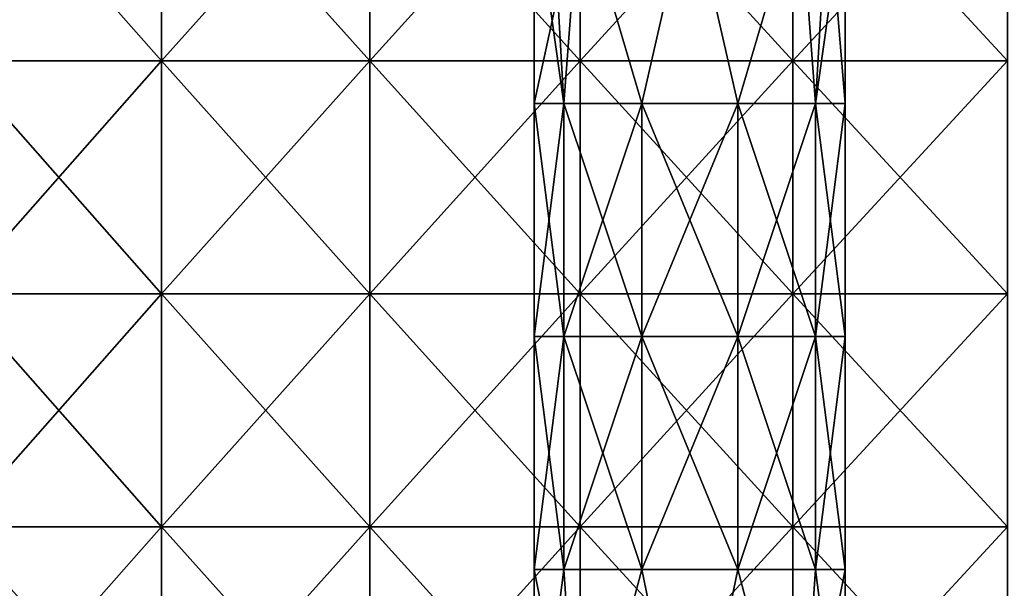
# Model space of a CAD drawing. Header units: inches. Extents: x -4.75 to 4.5, y 0 to 1.88.
# Tile 111 of 256: x -1.67 to -1.33, y 0.26 to 0.46. Entities that reach past the tile are written whole.
import ezdxf

# ---------------------------------------------------------------- set-up
doc = ezdxf.new("R2010")
doc.units = ezdxf.units.IN
doc.header["$LTSCALE"] = 101.851852
doc.header["$MEASUREMENT"] = 0
for name, color, linetype in [('12', 7, 'CONTINUOUS'), ('95', 7, 'CONTINUOUS'), ('96', 7, 'CONTINUOUS')]:
    doc.layers.add(name, color=color, linetype=linetype)

msp = doc.modelspace()

# ---------------------------------------------------------------- linework, layer by layer
at = {"layer": '12', "color": 13, "linetype": 'Continuous', "true_color": 0xd67263}
for points in [[(-1.61792, 0.52238, 3.17392), (-1.68872, 0.52238, 3.13682), (-1.61792, 0.4423, 3.17392), (-1.61792, 0.52238, 3.17392)], [(-1.61792, 0.4423, 3.17392), (-1.68872, 0.52238, 3.13682), (-1.68872, 0.4423, 3.13682), (-1.61792, 0.4423, 3.17392)], [(-1.68872, 0.52238, -3.13682), (-1.61792, 0.52238, -3.17392), (-1.68872, 0.4423, -3.13682), (-1.68872, 0.52238, -3.13682)], [(-1.68872, 0.4423, -3.13682), (-1.61792, 0.52238, -3.17392), (-1.61792, 0.4423, -3.17392), (-1.68872, 0.4423, -3.13682)], [(-1.54631, 0.52238, 3.20941), (-1.61792, 0.52238, 3.17392), (-1.54631, 0.4423, 3.20941), (-1.54631, 0.52238, 3.20941)], [(-1.54631, 0.4423, 3.20941), (-1.61792, 0.52238, 3.17392), (-1.61792, 0.4423, 3.17392), (-1.54631, 0.4423, 3.20941)], [(-1.61792, 0.52238, -3.17392), (-1.54631, 0.52238, -3.20941), (-1.61792, 0.4423, -3.17392), (-1.61792, 0.52238, -3.17392)], [(-1.61792, 0.4423, -3.17392), (-1.54631, 0.52238, -3.20941), (-1.54631, 0.4423, -3.20941), (-1.61792, 0.4423, -3.17392)], [(-1.47392, 0.52238, 3.2433), (-1.54631, 0.52238, 3.20941), (-1.47392, 0.4423, 3.2433), (-1.47392, 0.52238, 3.2433)], [(-1.47392, 0.4423, 3.2433), (-1.54631, 0.52238, 3.20941), (-1.54631, 0.4423, 3.20941), (-1.47392, 0.4423, 3.2433)], [(-1.54631, 0.52238, -3.20941), (-1.47392, 0.52238, -3.2433), (-1.54631, 0.4423, -3.20941), (-1.54631, 0.52238, -3.20941)], [(-1.54631, 0.4423, -3.20941), (-1.47392, 0.52238, -3.2433), (-1.47392, 0.4423, -3.2433), (-1.54631, 0.4423, -3.20941)], [(-1.40079, 0.52238, 3.27555), (-1.47392, 0.52238, 3.2433), (-1.40079, 0.4423, 3.27555), (-1.40079, 0.52238, 3.27555)], [(-1.40079, 0.4423, 3.27555), (-1.47392, 0.52238, 3.2433), (-1.47392, 0.4423, 3.2433), (-1.40079, 0.4423, 3.27555)], [(-1.47392, 0.52238, -3.2433), (-1.40079, 0.52238, -3.27555), (-1.47392, 0.4423, -3.2433), (-1.47392, 0.52238, -3.2433)], [(-1.47392, 0.4423, -3.2433), (-1.40079, 0.52238, -3.27555), (-1.40079, 0.4423, -3.27555), (-1.47392, 0.4423, -3.2433)], [(-1.32695, 0.52238, 3.30615), (-1.40079, 0.52238, 3.27555), (-1.32695, 0.4423, 3.30615), (-1.32695, 0.52238, 3.30615)], [(-1.32695, 0.4423, 3.30615), (-1.40079, 0.52238, 3.27555), (-1.40079, 0.4423, 3.27555), (-1.32695, 0.4423, 3.30615)], [(-1.40079, 0.52238, -3.27555), (-1.32695, 0.52238, -3.30615), (-1.40079, 0.4423, -3.27555), (-1.40079, 0.52238, -3.27555)], [(-1.40079, 0.4423, -3.27555), (-1.32695, 0.52238, -3.30615), (-1.32695, 0.4423, -3.30615), (-1.40079, 0.4423, -3.27555)], [(-1.61792, 0.4423, 3.17392), (-1.68872, 0.4423, 3.13682), (-1.61792, 0.36222, 3.17392), (-1.61792, 0.4423, 3.17392)], [(-1.61792, 0.36222, 3.17392), (-1.68872, 0.4423, 3.13682), (-1.68872, 0.36222, 3.13682), (-1.61792, 0.36222, 3.17392)], [(-1.68872, 0.4423, -3.13682), (-1.61792, 0.4423, -3.17392), (-1.68872, 0.36222, -3.13682), (-1.68872, 0.4423, -3.13682)], [(-1.68872, 0.36222, -3.13682), (-1.61792, 0.4423, -3.17392), (-1.61792, 0.36222, -3.17392), (-1.68872, 0.36222, -3.13682)], [(-1.54631, 0.4423, 3.20941), (-1.61792, 0.4423, 3.17392), (-1.54631, 0.36222, 3.20941), (-1.54631, 0.4423, 3.20941)], [(-1.54631, 0.36222, 3.20941), (-1.61792, 0.4423, 3.17392), (-1.61792, 0.36222, 3.17392), (-1.54631, 0.36222, 3.20941)], [(-1.61792, 0.4423, -3.17392), (-1.54631, 0.4423, -3.20941), (-1.61792, 0.36222, -3.17392), (-1.61792, 0.4423, -3.17392)], [(-1.61792, 0.36222, -3.17392), (-1.54631, 0.4423, -3.20941), (-1.54631, 0.36222, -3.20941), (-1.61792, 0.36222, -3.17392)], [(-1.47392, 0.4423, 3.2433), (-1.54631, 0.4423, 3.20941), (-1.47392, 0.36222, 3.2433), (-1.47392, 0.4423, 3.2433)], [(-1.47392, 0.36222, 3.2433), (-1.54631, 0.4423, 3.20941), (-1.54631, 0.36222, 3.20941), (-1.47392, 0.36222, 3.2433)], [(-1.54631, 0.4423, -3.20941), (-1.47392, 0.4423, -3.2433), (-1.54631, 0.36222, -3.20941), (-1.54631, 0.4423, -3.20941)], [(-1.54631, 0.36222, -3.20941), (-1.47392, 0.4423, -3.2433), (-1.47392, 0.36222, -3.2433), (-1.54631, 0.36222, -3.20941)], [(-1.40079, 0.4423, 3.27555), (-1.47392, 0.4423, 3.2433), (-1.40079, 0.36222, 3.27555), (-1.40079, 0.4423, 3.27555)], [(-1.40079, 0.36222, 3.27555), (-1.47392, 0.4423, 3.2433), (-1.47392, 0.36222, 3.2433), (-1.40079, 0.36222, 3.27555)], [(-1.47392, 0.4423, -3.2433), (-1.40079, 0.4423, -3.27555), (-1.47392, 0.36222, -3.2433), (-1.47392, 0.4423, -3.2433)], [(-1.47392, 0.36222, -3.2433), (-1.40079, 0.4423, -3.27555), (-1.40079, 0.36222, -3.27555), (-1.47392, 0.36222, -3.2433)], [(-1.32695, 0.4423, 3.30615), (-1.40079, 0.4423, 3.27555), (-1.32695, 0.36222, 3.30615), (-1.32695, 0.4423, 3.30615)], [(-1.32695, 0.36222, 3.30615), (-1.40079, 0.4423, 3.27555), (-1.40079, 0.36222, 3.27555), (-1.32695, 0.36222, 3.30615)], [(-1.40079, 0.4423, -3.27555), (-1.32695, 0.4423, -3.30615), (-1.40079, 0.36222, -3.27555), (-1.40079, 0.4423, -3.27555)], [(-1.40079, 0.36222, -3.27555), (-1.32695, 0.4423, -3.30615), (-1.32695, 0.36222, -3.30615), (-1.40079, 0.36222, -3.27555)], [(-1.61792, 0.36222, 3.17392), (-1.68872, 0.36222, 3.13682), (-1.61792, 0.28214, 3.17392), (-1.61792, 0.36222, 3.17392)], [(-1.61792, 0.28214, 3.17392), (-1.68872, 0.36222, 3.13682), (-1.68872, 0.28214, 3.13682), (-1.61792, 0.28214, 3.17392)], [(-1.68872, 0.36222, -3.13682), (-1.61792, 0.36222, -3.17392), (-1.68872, 0.28214, -3.13682), (-1.68872, 0.36222, -3.13682)], [(-1.68872, 0.28214, -3.13682), (-1.61792, 0.36222, -3.17392), (-1.61792, 0.28214, -3.17392), (-1.68872, 0.28214, -3.13682)], [(-1.54631, 0.36222, 3.20941), (-1.61792, 0.36222, 3.17392), (-1.54631, 0.28214, 3.20941), (-1.54631, 0.36222, 3.20941)], [(-1.54631, 0.28214, 3.20941), (-1.61792, 0.36222, 3.17392), (-1.61792, 0.28214, 3.17392), (-1.54631, 0.28214, 3.20941)], [(-1.61792, 0.36222, -3.17392), (-1.54631, 0.36222, -3.20941), (-1.61792, 0.28214, -3.17392), (-1.61792, 0.36222, -3.17392)], [(-1.61792, 0.28214, -3.17392), (-1.54631, 0.36222, -3.20941), (-1.54631, 0.28214, -3.20941), (-1.61792, 0.28214, -3.17392)], [(-1.47392, 0.36222, 3.2433), (-1.54631, 0.36222, 3.20941), (-1.47392, 0.28214, 3.2433), (-1.47392, 0.36222, 3.2433)], [(-1.47392, 0.28214, 3.2433), (-1.54631, 0.36222, 3.20941), (-1.54631, 0.28214, 3.20941), (-1.47392, 0.28214, 3.2433)], [(-1.54631, 0.36222, -3.20941), (-1.47392, 0.36222, -3.2433), (-1.54631, 0.28214, -3.20941), (-1.54631, 0.36222, -3.20941)], [(-1.54631, 0.28214, -3.20941), (-1.47392, 0.36222, -3.2433), (-1.47392, 0.28214, -3.2433), (-1.54631, 0.28214, -3.20941)], [(-1.40079, 0.36222, 3.27555), (-1.47392, 0.36222, 3.2433), (-1.40079, 0.28214, 3.27555), (-1.40079, 0.36222, 3.27555)], [(-1.40079, 0.28214, 3.27555), (-1.47392, 0.36222, 3.2433), (-1.47392, 0.28214, 3.2433), (-1.40079, 0.28214, 3.27555)], [(-1.47392, 0.36222, -3.2433), (-1.40079, 0.36222, -3.27555), (-1.47392, 0.28214, -3.2433), (-1.47392, 0.36222, -3.2433)], [(-1.47392, 0.28214, -3.2433), (-1.40079, 0.36222, -3.27555), (-1.40079, 0.28214, -3.27555), (-1.47392, 0.28214, -3.2433)], [(-1.32695, 0.36222, 3.30615), (-1.40079, 0.36222, 3.27555), (-1.32695, 0.28214, 3.30615), (-1.32695, 0.36222, 3.30615)], [(-1.32695, 0.28214, 3.30615), (-1.40079, 0.36222, 3.27555), (-1.40079, 0.28214, 3.27555), (-1.32695, 0.28214, 3.30615)], [(-1.40079, 0.36222, -3.27555), (-1.32695, 0.36222, -3.30615), (-1.40079, 0.28214, -3.27555), (-1.40079, 0.36222, -3.27555)], [(-1.40079, 0.28214, -3.27555), (-1.32695, 0.36222, -3.30615), (-1.32695, 0.28214, -3.30615), (-1.40079, 0.28214, -3.27555)], [(-1.61792, 0.28214, 3.17392), (-1.68872, 0.28214, 3.13682), (-1.61792, 0.20206, 3.17392), (-1.61792, 0.28214, 3.17392)], [(-1.61792, 0.20206, 3.17392), (-1.68872, 0.28214, 3.13682), (-1.68872, 0.20206, 3.13682), (-1.61792, 0.20206, 3.17392)], [(-1.68872, 0.28214, -3.13682), (-1.61792, 0.28214, -3.17392), (-1.68872, 0.20206, -3.13682), (-1.68872, 0.28214, -3.13682)], [(-1.68872, 0.20206, -3.13682), (-1.61792, 0.28214, -3.17392), (-1.61792, 0.20206, -3.17392), (-1.68872, 0.20206, -3.13682)], [(-1.54631, 0.28214, 3.20941), (-1.61792, 0.28214, 3.17392), (-1.54631, 0.20206, 3.20941), (-1.54631, 0.28214, 3.20941)], [(-1.54631, 0.20206, 3.20941), (-1.61792, 0.28214, 3.17392), (-1.61792, 0.20206, 3.17392), (-1.54631, 0.20206, 3.20941)], [(-1.61792, 0.28214, -3.17392), (-1.54631, 0.28214, -3.20941), (-1.61792, 0.20206, -3.17392), (-1.61792, 0.28214, -3.17392)], [(-1.61792, 0.20206, -3.17392), (-1.54631, 0.28214, -3.20941), (-1.54631, 0.20206, -3.20941), (-1.61792, 0.20206, -3.17392)], [(-1.47392, 0.28214, 3.2433), (-1.54631, 0.28214, 3.20941), (-1.47392, 0.20206, 3.2433), (-1.47392, 0.28214, 3.2433)], [(-1.47392, 0.20206, 3.2433), (-1.54631, 0.28214, 3.20941), (-1.54631, 0.20206, 3.20941), (-1.47392, 0.20206, 3.2433)], [(-1.54631, 0.28214, -3.20941), (-1.47392, 0.28214, -3.2433), (-1.54631, 0.20206, -3.20941), (-1.54631, 0.28214, -3.20941)], [(-1.54631, 0.20206, -3.20941), (-1.47392, 0.28214, -3.2433), (-1.47392, 0.20206, -3.2433), (-1.54631, 0.20206, -3.20941)], [(-1.40079, 0.28214, 3.27555), (-1.47392, 0.28214, 3.2433), (-1.40079, 0.20206, 3.27555), (-1.40079, 0.28214, 3.27555)], [(-1.40079, 0.20206, 3.27555), (-1.47392, 0.28214, 3.2433), (-1.47392, 0.20206, 3.2433), (-1.40079, 0.20206, 3.27555)], [(-1.47392, 0.28214, -3.2433), (-1.40079, 0.28214, -3.27555), (-1.47392, 0.20206, -3.2433), (-1.47392, 0.28214, -3.2433)], [(-1.47392, 0.20206, -3.2433), (-1.40079, 0.28214, -3.27555), (-1.40079, 0.20206, -3.27555), (-1.47392, 0.20206, -3.2433)], [(-1.32695, 0.28214, 3.30615), (-1.40079, 0.28214, 3.27555), (-1.32695, 0.20206, 3.30615), (-1.32695, 0.28214, 3.30615)], [(-1.32695, 0.20206, 3.30615), (-1.40079, 0.28214, 3.27555), (-1.40079, 0.20206, 3.27555), (-1.32695, 0.20206, 3.30615)], [(-1.40079, 0.28214, -3.27555), (-1.32695, 0.28214, -3.30615), (-1.40079, 0.20206, -3.27555), (-1.40079, 0.28214, -3.27555)], [(-1.40079, 0.20206, -3.27555), (-1.32695, 0.28214, -3.30615), (-1.32695, 0.20206, -3.30615), (-1.40079, 0.20206, -3.27555)]]:
    msp.add_3dface(points, dxfattribs=at)
at = {"layer": '95', "color": 13, "linetype": 'Continuous', "true_color": 0xd67263}
for points in [[(-1.48373, 0.5, 2.01427), (-1.48975, 0.5, 2.03889), (-1.47953, 0.42766, 2.00744), (-1.48373, 0.5, 2.01427)], [(-1.47953, 0.42766, 2.00744), (-1.48975, 0.5, 2.03889), (-1.48975, 0.42766, 2.03889), (-1.47953, 0.42766, 2.00744)], [(-1.47408, 0.5, 2.00106), (-1.48373, 0.5, 2.01427), (-1.47953, 0.42766, 2.00744), (-1.47408, 0.5, 2.00106)], [(-1.45278, 0.42766, 1.98801), (-1.47408, 0.5, 2.00106), (-1.47953, 0.42766, 2.00744), (-1.45278, 0.42766, 1.98801)], [(-1.43625, 0.5, 1.98539), (-1.47408, 0.5, 2.00106), (-1.45278, 0.42766, 1.98801), (-1.43625, 0.5, 1.98539)], [(-1.41972, 0.42766, 1.98801), (-1.43625, 0.5, 1.98539), (-1.45278, 0.42766, 1.98801), (-1.41972, 0.42766, 1.98801)], [(-1.39842, 0.5, 2.00106), (-1.43625, 0.5, 1.98539), (-1.41972, 0.42766, 1.98801), (-1.39842, 0.5, 2.00106)], [(-1.39297, 0.42766, 2.00744), (-1.39842, 0.5, 2.00106), (-1.41972, 0.42766, 1.98801), (-1.39297, 0.42766, 2.00744)], [(-1.38877, 0.5, 2.01427), (-1.39842, 0.5, 2.00106), (-1.39297, 0.42766, 2.00744), (-1.38877, 0.5, 2.01427)], [(-1.38275, 0.42766, 2.03889), (-1.38877, 0.5, 2.01427), (-1.39297, 0.42766, 2.00744), (-1.38275, 0.42766, 2.03889)], [(-1.38275, 0.5, 2.03889), (-1.38877, 0.5, 2.01427), (-1.38275, 0.42766, 2.03889), (-1.38275, 0.5, 2.03889)], [(-1.47953, 0.42766, 2.00744), (-1.48975, 0.42766, 2.03889), (-1.47953, 0.34758, 2.00744), (-1.47953, 0.42766, 2.00744)], [(-1.47953, 0.34758, 2.00744), (-1.48975, 0.42766, 2.03889), (-1.48975, 0.34758, 2.03889), (-1.47953, 0.34758, 2.00744)], [(-1.45278, 0.42766, 1.98801), (-1.47953, 0.42766, 2.00744), (-1.45278, 0.34758, 1.98801), (-1.45278, 0.42766, 1.98801)], [(-1.45278, 0.34758, 1.98801), (-1.47953, 0.42766, 2.00744), (-1.47953, 0.34758, 2.00744), (-1.45278, 0.34758, 1.98801)], [(-1.41972, 0.42766, 1.98801), (-1.45278, 0.42766, 1.98801), (-1.41972, 0.34758, 1.98801), (-1.41972, 0.42766, 1.98801)], [(-1.41972, 0.34758, 1.98801), (-1.45278, 0.42766, 1.98801), (-1.45278, 0.34758, 1.98801), (-1.41972, 0.34758, 1.98801)], [(-1.39297, 0.42766, 2.00744), (-1.41972, 0.42766, 1.98801), (-1.39297, 0.34758, 2.00744), (-1.39297, 0.42766, 2.00744)], [(-1.39297, 0.34758, 2.00744), (-1.41972, 0.42766, 1.98801), (-1.41972, 0.34758, 1.98801), (-1.39297, 0.34758, 2.00744)], [(-1.38275, 0.42766, 2.03889), (-1.39297, 0.42766, 2.00744), (-1.38275, 0.34758, 2.03889), (-1.38275, 0.42766, 2.03889)], [(-1.38275, 0.34758, 2.03889), (-1.39297, 0.42766, 2.00744), (-1.39297, 0.34758, 2.00744), (-1.38275, 0.34758, 2.03889)], [(-1.47953, 0.34758, 2.00744), (-1.48975, 0.34758, 2.03889), (-1.47953, 0.2675, 2.00744), (-1.47953, 0.34758, 2.00744)], [(-1.47953, 0.2675, 2.00744), (-1.48975, 0.34758, 2.03889), (-1.48975, 0.2675, 2.03889), (-1.47953, 0.2675, 2.00744)], [(-1.45278, 0.34758, 1.98801), (-1.47953, 0.34758, 2.00744), (-1.45278, 0.2675, 1.98801), (-1.45278, 0.34758, 1.98801)], [(-1.45278, 0.2675, 1.98801), (-1.47953, 0.34758, 2.00744), (-1.47953, 0.2675, 2.00744), (-1.45278, 0.2675, 1.98801)], [(-1.41972, 0.34758, 1.98801), (-1.45278, 0.34758, 1.98801), (-1.41972, 0.2675, 1.98801), (-1.41972, 0.34758, 1.98801)], [(-1.41972, 0.2675, 1.98801), (-1.45278, 0.34758, 1.98801), (-1.45278, 0.2675, 1.98801), (-1.41972, 0.2675, 1.98801)], [(-1.39297, 0.34758, 2.00744), (-1.41972, 0.34758, 1.98801), (-1.39297, 0.2675, 2.00744), (-1.39297, 0.34758, 2.00744)], [(-1.39297, 0.2675, 2.00744), (-1.41972, 0.34758, 1.98801), (-1.41972, 0.2675, 1.98801), (-1.39297, 0.2675, 2.00744)], [(-1.38275, 0.34758, 2.03889), (-1.39297, 0.34758, 2.00744), (-1.38275, 0.2675, 2.03889), (-1.38275, 0.34758, 2.03889)], [(-1.38275, 0.2675, 2.03889), (-1.39297, 0.34758, 2.00744), (-1.39297, 0.2675, 2.00744), (-1.38275, 0.2675, 2.03889)], [(-1.48975, 0.1875, 2.03889), (-1.47401, 0.1875, 2.00102), (-1.48975, 0.2675, 2.03889), (-1.48975, 0.1875, 2.03889)], [(-1.47401, 0.1875, 2.00102), (-1.47953, 0.2675, 2.00744), (-1.48975, 0.2675, 2.03889), (-1.47401, 0.1875, 2.00102)], [(-1.47401, 0.1875, 2.00102), (-1.45278, 0.2675, 1.98801), (-1.47953, 0.2675, 2.00744), (-1.47401, 0.1875, 2.00102)], [(-1.47401, 0.1875, 2.00102), (-1.43625, 0.1875, 1.98544), (-1.45278, 0.2675, 1.98801), (-1.47401, 0.1875, 2.00102)], [(-1.43625, 0.1875, 1.98544), (-1.41972, 0.2675, 1.98801), (-1.45278, 0.2675, 1.98801), (-1.43625, 0.1875, 1.98544)], [(-1.43625, 0.1875, 1.98544), (-1.39849, 0.1875, 2.00102), (-1.41972, 0.2675, 1.98801), (-1.43625, 0.1875, 1.98544)], [(-1.39849, 0.1875, 2.00102), (-1.39297, 0.2675, 2.00744), (-1.41972, 0.2675, 1.98801), (-1.39849, 0.1875, 2.00102)], [(-1.39849, 0.1875, 2.00102), (-1.38275, 0.1875, 2.03889), (-1.39297, 0.2675, 2.00744), (-1.39849, 0.1875, 2.00102)], [(-1.38275, 0.1875, 2.03889), (-1.38275, 0.2675, 2.03889), (-1.39297, 0.2675, 2.00744), (-1.38275, 0.1875, 2.03889)]]:
    msp.add_3dface(points, dxfattribs=at)
at = {"layer": '96', "color": 13, "linetype": 'Continuous', "true_color": 0xd67263}
for points in [[(-1.48975, 0.5, 2.03889), (-1.47408, 0.5, 2.07672), (-1.48975, 0.42766, 2.03889), (-1.48975, 0.5, 2.03889)], [(-1.48975, 0.42766, 2.03889), (-1.47408, 0.5, 2.07672), (-1.47953, 0.42766, 2.07033), (-1.48975, 0.42766, 2.03889)], [(-1.47953, 0.42766, 2.07033), (-1.47408, 0.5, 2.07672), (-1.45278, 0.42766, 2.08977), (-1.47953, 0.42766, 2.07033)], [(-1.47408, 0.5, 2.07672), (-1.43625, 0.5, 2.09239), (-1.45278, 0.42766, 2.08977), (-1.47408, 0.5, 2.07672)], [(-1.45278, 0.42766, 2.08977), (-1.43625, 0.5, 2.09239), (-1.41972, 0.42766, 2.08977), (-1.45278, 0.42766, 2.08977)], [(-1.43625, 0.5, 2.09239), (-1.39842, 0.5, 2.07672), (-1.41972, 0.42766, 2.08977), (-1.43625, 0.5, 2.09239)], [(-1.41972, 0.42766, 2.08977), (-1.39842, 0.5, 2.07672), (-1.39297, 0.42766, 2.07033), (-1.41972, 0.42766, 2.08977)], [(-1.39842, 0.5, 2.07672), (-1.38275, 0.5, 2.03889), (-1.39297, 0.42766, 2.07033), (-1.39842, 0.5, 2.07672)], [(-1.38275, 0.5, 2.03889), (-1.38275, 0.42766, 2.03889), (-1.39297, 0.42766, 2.07033), (-1.38275, 0.5, 2.03889)], [(-1.48975, 0.34758, 2.03889), (-1.48975, 0.42766, 2.03889), (-1.47953, 0.42766, 2.07033), (-1.48975, 0.34758, 2.03889)], [(-1.48975, 0.34758, 2.03889), (-1.47953, 0.42766, 2.07033), (-1.47953, 0.34758, 2.07033), (-1.48975, 0.34758, 2.03889)], [(-1.47953, 0.42766, 2.07033), (-1.45278, 0.42766, 2.08977), (-1.47953, 0.34758, 2.07033), (-1.47953, 0.42766, 2.07033)], [(-1.47953, 0.34758, 2.07033), (-1.45278, 0.42766, 2.08977), (-1.45278, 0.34758, 2.08977), (-1.47953, 0.34758, 2.07033)], [(-1.45278, 0.42766, 2.08977), (-1.41972, 0.42766, 2.08977), (-1.45278, 0.34758, 2.08977), (-1.45278, 0.42766, 2.08977)], [(-1.45278, 0.34758, 2.08977), (-1.41972, 0.42766, 2.08977), (-1.41972, 0.34758, 2.08977), (-1.45278, 0.34758, 2.08977)], [(-1.41972, 0.42766, 2.08977), (-1.39297, 0.42766, 2.07033), (-1.41972, 0.34758, 2.08977), (-1.41972, 0.42766, 2.08977)], [(-1.41972, 0.34758, 2.08977), (-1.39297, 0.42766, 2.07033), (-1.39297, 0.34758, 2.07033), (-1.41972, 0.34758, 2.08977)], [(-1.38275, 0.42766, 2.03889), (-1.38275, 0.34758, 2.03889), (-1.39297, 0.34758, 2.07033), (-1.38275, 0.42766, 2.03889)], [(-1.39297, 0.42766, 2.07033), (-1.38275, 0.42766, 2.03889), (-1.39297, 0.34758, 2.07033), (-1.39297, 0.42766, 2.07033)], [(-1.48975, 0.2675, 2.03889), (-1.48975, 0.34758, 2.03889), (-1.47953, 0.34758, 2.07033), (-1.48975, 0.2675, 2.03889)], [(-1.48975, 0.2675, 2.03889), (-1.47953, 0.34758, 2.07033), (-1.47953, 0.2675, 2.07033), (-1.48975, 0.2675, 2.03889)], [(-1.47953, 0.34758, 2.07033), (-1.45278, 0.34758, 2.08977), (-1.47953, 0.2675, 2.07033), (-1.47953, 0.34758, 2.07033)], [(-1.47953, 0.2675, 2.07033), (-1.45278, 0.34758, 2.08977), (-1.45278, 0.2675, 2.08977), (-1.47953, 0.2675, 2.07033)], [(-1.45278, 0.34758, 2.08977), (-1.41972, 0.34758, 2.08977), (-1.45278, 0.2675, 2.08977), (-1.45278, 0.34758, 2.08977)], [(-1.45278, 0.2675, 2.08977), (-1.41972, 0.34758, 2.08977), (-1.41972, 0.2675, 2.08977), (-1.45278, 0.2675, 2.08977)], [(-1.41972, 0.34758, 2.08977), (-1.39297, 0.34758, 2.07033), (-1.41972, 0.2675, 2.08977), (-1.41972, 0.34758, 2.08977)], [(-1.41972, 0.2675, 2.08977), (-1.39297, 0.34758, 2.07033), (-1.39297, 0.2675, 2.07033), (-1.41972, 0.2675, 2.08977)], [(-1.38275, 0.34758, 2.03889), (-1.38275, 0.2675, 2.03889), (-1.39297, 0.2675, 2.07033), (-1.38275, 0.34758, 2.03889)], [(-1.39297, 0.34758, 2.07033), (-1.38275, 0.34758, 2.03889), (-1.39297, 0.2675, 2.07033), (-1.39297, 0.34758, 2.07033)], [(-1.47401, 0.1875, 2.07675), (-1.48975, 0.1875, 2.03889), (-1.47953, 0.2675, 2.07033), (-1.47401, 0.1875, 2.07675)], [(-1.48975, 0.1875, 2.03889), (-1.48975, 0.2675, 2.03889), (-1.47953, 0.2675, 2.07033), (-1.48975, 0.1875, 2.03889)], [(-1.47401, 0.1875, 2.07675), (-1.47953, 0.2675, 2.07033), (-1.45278, 0.2675, 2.08977), (-1.47401, 0.1875, 2.07675)], [(-1.43625, 0.1875, 2.09234), (-1.47401, 0.1875, 2.07675), (-1.45278, 0.2675, 2.08977), (-1.43625, 0.1875, 2.09234)], [(-1.43625, 0.1875, 2.09234), (-1.45278, 0.2675, 2.08977), (-1.41972, 0.2675, 2.08977), (-1.43625, 0.1875, 2.09234)], [(-1.39849, 0.1875, 2.07675), (-1.43625, 0.1875, 2.09234), (-1.41972, 0.2675, 2.08977), (-1.39849, 0.1875, 2.07675)], [(-1.39849, 0.1875, 2.07675), (-1.41972, 0.2675, 2.08977), (-1.39297, 0.2675, 2.07033), (-1.39849, 0.1875, 2.07675)], [(-1.38275, 0.1875, 2.03889), (-1.39849, 0.1875, 2.07675), (-1.38275, 0.2675, 2.03889), (-1.38275, 0.1875, 2.03889)], [(-1.38275, 0.2675, 2.03889), (-1.39849, 0.1875, 2.07675), (-1.39297, 0.2675, 2.07033), (-1.38275, 0.2675, 2.03889)]]:
    msp.add_3dface(points, dxfattribs=at)

doc.saveas('drawing.dxf')
